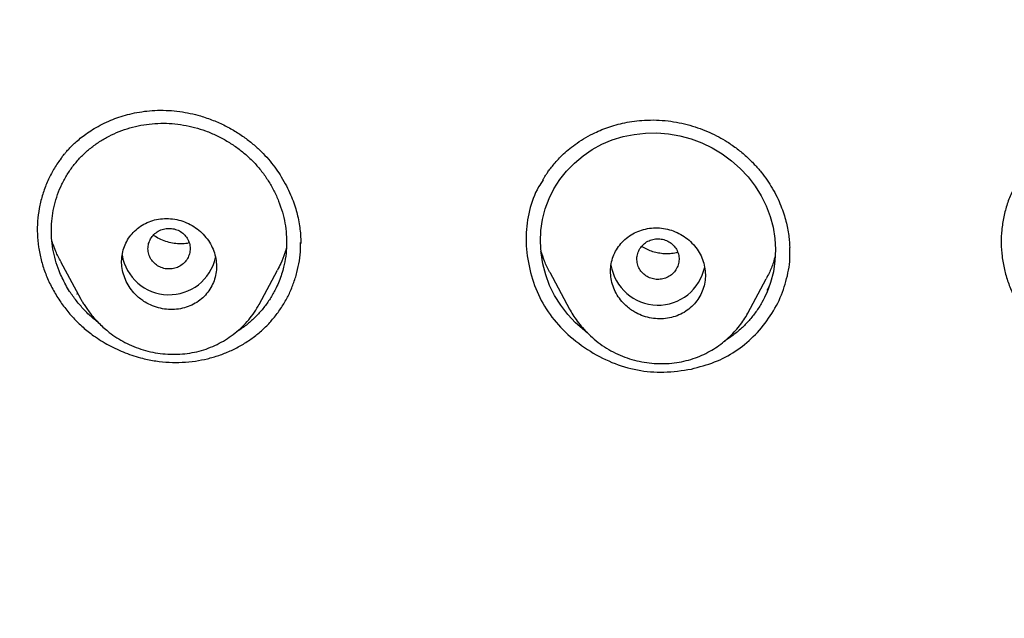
# Model space of a CAD drawing. Header units: millimetres. Extents: x 8 to 827, y 12 to 1643.
# Tile 90 of 134: x 413 to 432, y 1468 to 1479. Entities that reach past the tile are written whole.
import ezdxf

# ---------------------------------------------------------------- set-up
doc = ezdxf.new("R2010")
doc.units = ezdxf.units.MM

msp = doc.modelspace()

# ---------------------------------------------------------------- linework, layer by layer
at = {"color": 7, "linetype": 'Continuous', "lineweight": 30}
for p, q in [((418.586, 1474.957), (418.586, 1474.97)), ((414.034, 1474.607), (414.417, 1473.89)), ((417.8, 1473.792), (418.147, 1474.443)), ((423.313, 1474.405), (423.689, 1473.701)), ((427.072, 1473.626), (427.42, 1474.279)), ((414.349, 1473.983), (414.338, 1473.994)), ((423.693, 1473.703), (423.688, 1473.711))]:
    msp.add_line(p, q, dxfattribs=at)
at = {"color": 7, "linetype": 'Continuous', "lineweight": 30, "flags": 128}
msp.add_lwpolyline([(424.032, 1473.251), (423.97, 1473.296), (423.804, 1473.445), (423.655, 1473.605), (423.523, 1473.778), (423.406, 1473.963), (423.311, 1474.155), (423.236, 1474.355), (423.181, 1474.563), (423.148, 1474.774), (423.136, 1474.985), (423.145, 1475.196), (423.176, 1475.404), (423.228, 1475.607), (423.3, 1475.802), (423.393, 1475.988), (423.504, 1476.162), (423.634, 1476.326), (423.783, 1476.477), (423.945, 1476.614), (424.119, 1476.733), (424.304, 1476.833), (424.5, 1476.916), (424.704, 1476.979), (424.913, 1477.022), (425.127, 1477.045), (425.348, 1477.048), (425.568, 1477.031), (425.783, 1476.995), (425.994, 1476.938), (426.199, 1476.861), (426.396, 1476.766), (426.586, 1476.652), (426.763, 1476.521), (426.926, 1476.375), (427.076, 1476.214), (427.209, 1476.041), (427.325, 1475.856), (427.42, 1475.664), (427.496, 1475.463), (427.55, 1475.258), (427.583, 1475.048), (427.596, 1474.835), (427.586, 1474.621), (427.556, 1474.413), (427.504, 1474.211), (427.431, 1474.015), (427.431, 1474.015)], dxfattribs=at)
at = {"color": 7, "linetype": 'Continuous', "lineweight": 30}
for centre, radius, start, end in [((416.091, 1474.882), 0.905, 189.4678, 347.3804), ((425.367, 1474.684), 0.904, 189.1392, 348.4619)]:
    msp.add_arc(centre, radius, start, end, dxfattribs=at)
for points, knots in [([(419.368, 1438.967), (418.73, 1439.521), (417.455, 1440.63), (415.64, 1442.393), (413.901, 1444.225), (412.247, 1446.129), (410.679, 1448.101), (409.2, 1450.135), (407.813, 1452.229), (406.521, 1454.379), (405.325, 1456.58), (404.23, 1458.83), (403.237, 1461.123), (402.348, 1463.456), (401.565, 1465.825), (400.889, 1468.223), (400.32, 1470.647), (399.859, 1473.093), (399.507, 1475.555), (399.266, 1478.03), (399.135, 1480.513), (399.117, 1482.999), (399.211, 1485.483), (399.416, 1487.961), (399.732, 1490.428), (400.158, 1492.88), (400.692, 1495.312), (401.334, 1497.719), (402.082, 1500.098), (402.936, 1502.443), (403.895, 1504.75), (404.958, 1507.014), (406.121, 1509.231), (407.382, 1511.398), (408.739, 1513.511), (410.188, 1515.565), (411.727, 1517.558), (413.354, 1519.484), (415.065, 1521.341), (416.858, 1523.124), (418.73, 1524.83), (420.677, 1526.455), (422.695, 1527.998), (424.78, 1529.456), (426.928, 1530.826), (429.134, 1532.105), (431.396, 1533.292), (433.709, 1534.383), (436.068, 1535.376), (438.47, 1536.268), (440.91, 1537.059), (443.383, 1537.747), (445.884, 1538.332), (448.409, 1538.813), (450.953, 1539.188), (453.511, 1539.456), (456.08, 1539.624), (457.795, 1539.645), (458.653, 1539.656)], [0, 0, 0, 0, 0.017858, 0.035716, 0.053573, 0.07143, 0.089286, 0.107143, 0.124999, 0.142856, 0.160713, 0.178571, 0.196429, 0.214287, 0.232143, 0.25, 0.267856, 0.285712, 0.303568, 0.321425, 0.339282, 0.35714, 0.374998, 0.392856, 0.410713, 0.42857, 0.446428, 0.464285, 0.482142, 0.499999, 0.517857, 0.535714, 0.553571, 0.571428, 0.589285, 0.607142, 0.624999, 0.642856, 0.660713, 0.67857, 0.696427, 0.714284, 0.732141, 0.749999, 0.767857, 0.785715, 0.803573, 0.821432, 0.83929, 0.857149, 0.875005, 0.892861, 0.910716, 0.928572, 0.946428, 0.964284, 0.982141, 1, 1, 1, 1]), ([(458.653, 1537.367), (458.049, 1537.362), (456.841, 1537.351), (455.03, 1537.265), (453.223, 1537.126), (451.419, 1536.932), (449.618, 1536.682), (447.824, 1536.377), (446.092, 1536.029), (444.426, 1535.644), (442.828, 1535.228), (441.247, 1534.769), (439.684, 1534.267), (438.138, 1533.722), (436.556, 1533.114), (434.943, 1532.438), (433.303, 1531.692), (431.692, 1530.898), (430.11, 1530.057), (428.558, 1529.169), (427.033, 1528.233), (425.577, 1527.276), (424.192, 1526.305), (422.877, 1525.326), (421.595, 1524.313), (420.343, 1523.264), (419.123, 1522.181), (417.901, 1521.031), (416.681, 1519.813), (415.47, 1518.524), (414.301, 1517.2), (413.176, 1515.839), (412.094, 1514.443), (411.053, 1513.01), (410.084, 1511.583), (409.184, 1510.169), (408.355, 1508.776), (407.569, 1507.365), (406.828, 1505.934), (406.13, 1504.485), (405.458, 1502.974), (404.815, 1501.402), (404.208, 1499.768), (403.655, 1498.116), (403.155, 1496.446), (402.708, 1494.757), (402.315, 1493.049), (401.984, 1491.374), (401.713, 1489.737), (401.498, 1488.146), (401.332, 1486.553), (401.213, 1484.957), (401.142, 1483.359), (401.119, 1481.714), (401.148, 1480.022), (401.235, 1478.286), (401.378, 1476.551), (401.579, 1474.819), (401.836, 1473.088), (402.15, 1471.36), (402.509, 1469.69), (402.906, 1468.082), (403.336, 1466.538), (403.812, 1465.009), (404.332, 1463.496), (404.897, 1461.999), (405.525, 1460.472), (406.222, 1458.919), (406.99, 1457.344), (407.811, 1455.791), (408.684, 1454.26), (409.61, 1452.752), (410.585, 1451.271), (411.576, 1449.863), (412.577, 1448.528), (413.584, 1447.264), (414.627, 1446.029), (415.706, 1444.824), (416.821, 1443.65), (418.006, 1442.471), (419.265, 1441.293), (420.599, 1440.121), (421.974, 1438.988), (423.389, 1437.894), (424.844, 1436.84), (426.334, 1435.831), (427.809, 1434.895), (429.264, 1434.031), (430.695, 1433.235), (432.149, 1432.48), (433.623, 1431.765), (435.119, 1431.093), (436.685, 1430.442), (438.318, 1429.818), (440.02, 1429.226), (441.739, 1428.687), (443.475, 1428.2), (445.229, 1427.766), (446.996, 1427.384), (448.724, 1427.066), (450.408, 1426.807), (452.047, 1426.6), (453.691, 1426.44), (455.34, 1426.326), (456.995, 1426.254), (458.1, 1426.245), (458.653, 1426.241)], [0, 0, 0, 0, 0.01003, 0.020054, 0.030083, 0.040124, 0.050187, 0.060282, 0.070362, 0.079553, 0.088711, 0.097842, 0.106955, 0.116055, 0.12515, 0.135215, 0.145244, 0.155247, 0.165233, 0.175211, 0.185191, 0.195231, 0.204429, 0.213609, 0.222777, 0.23194, 0.241107, 0.250284, 0.260264, 0.270231, 0.280194, 0.290164, 0.300149, 0.31016, 0.320251, 0.329484, 0.338685, 0.347862, 0.357022, 0.366175, 0.375328, 0.385279, 0.395221, 0.405163, 0.415118, 0.425096, 0.435106, 0.445185, 0.454404, 0.463594, 0.472765, 0.481925, 0.491084, 0.500249, 0.510205, 0.520158, 0.530119, 0.540101, 0.550114, 0.56017, 0.570237, 0.579425, 0.588586, 0.597726, 0.606856, 0.615983, 0.625115, 0.635087, 0.645061, 0.655045, 0.665052, 0.67509, 0.685171, 0.695207, 0.70436, 0.713496, 0.722621, 0.731743, 0.74087, 0.750008, 0.759978, 0.769956, 0.779952, 0.789974, 0.800033, 0.810138, 0.820182, 0.829338, 0.838477, 0.847605, 0.856731, 0.86586, 0.875, 0.885017, 0.895019, 0.905016, 0.915017, 0.92503, 0.935066, 0.945076, 0.954226, 0.963368, 0.97251, 0.981657, 0.990818, 1, 1, 1, 1]), ([(515.688, 1481.768), (515.681, 1481.096), (515.666, 1479.753), (515.547, 1477.741), (515.357, 1475.735), (515.088, 1473.733), (514.744, 1471.736), (514.332, 1469.788), (513.859, 1467.893), (513.33, 1466.056), (512.736, 1464.239), (512.076, 1462.443), (511.339, 1460.638), (510.522, 1458.828), (509.622, 1457.018), (508.653, 1455.24), (507.615, 1453.492), (506.508, 1451.777), (505.357, 1450.131), (504.17, 1448.556), (502.954, 1447.054), (501.685, 1445.594), (500.363, 1444.176), (498.966, 1442.78), (497.494, 1441.409), (495.945, 1440.069), (494.341, 1438.782), (492.682, 1437.546), (490.972, 1436.367), (489.254, 1435.27), (487.536, 1434.255), (485.823, 1433.32), (484.08, 1432.443), (482.306, 1431.625), (480.47, 1430.853), (478.571, 1430.132), (476.61, 1429.466), (474.619, 1428.869), (472.599, 1428.341), (470.554, 1427.882), (468.53, 1427.503), (466.537, 1427.198), (464.581, 1426.966), (462.622, 1426.8), (460.661, 1426.7), (458.653, 1426.664), (456.603, 1426.699), (454.513, 1426.809), (452.429, 1426.994), (450.35, 1427.253), (448.28, 1427.585), (446.264, 1427.983), (444.307, 1428.438), (442.413, 1428.946), (440.543, 1429.516), (438.696, 1430.147), (436.83, 1430.856), (434.949, 1431.645), (433.06, 1432.52), (431.208, 1433.461), (429.391, 1434.467), (427.612, 1435.539), (425.905, 1436.651), (424.275, 1437.797), (422.722, 1438.97), (421.217, 1440.19), (419.758, 1441.458), (418.315, 1442.803), (416.893, 1444.226), (415.498, 1445.728), (414.163, 1447.278), (412.886, 1448.875), (411.668, 1450.52), (410.532, 1452.178), (409.477, 1453.842), (408.505, 1455.503), (407.595, 1457.192), (406.747, 1458.91), (405.946, 1460.69), (405.196, 1462.531), (404.504, 1464.431), (403.885, 1466.351), (403.34, 1468.291), (402.866, 1470.256), (402.474, 1472.205), (402.158, 1474.133), (401.918, 1476.033), (401.747, 1477.938), (401.64, 1479.851), (401.627, 1481.128), (401.62, 1481.768)], [0, 0, 0, 0, 0.011647, 0.023279, 0.034914, 0.046569, 0.058262, 0.069997, 0.081033, 0.092045, 0.103046, 0.114051, 0.125075, 0.136674, 0.148268, 0.159874, 0.171507, 0.183184, 0.194903, 0.205931, 0.216944, 0.227954, 0.238974, 0.250018, 0.2616, 0.2732, 0.284834, 0.296518, 0.308264, 0.319998, 0.330999, 0.341975, 0.352941, 0.363907, 0.374886, 0.386463, 0.398058, 0.409684, 0.421356, 0.433089, 0.444843, 0.455871, 0.466863, 0.477832, 0.488791, 0.499751, 0.51144, 0.523115, 0.53479, 0.54648, 0.558201, 0.569925, 0.580927, 0.591892, 0.602833, 0.61376, 0.624687, 0.6364, 0.648087, 0.659761, 0.671439, 0.683135, 0.694871, 0.705904, 0.716895, 0.727858, 0.738804, 0.749746, 0.761426, 0.773081, 0.784724, 0.796373, 0.808043, 0.819784, 0.830839, 0.841857, 0.852852, 0.863839, 0.87483, 0.886496, 0.898127, 0.909738, 0.921348, 0.932974, 0.944696, 0.955762, 0.96681, 0.977856, 0.988914, 1, 1, 1, 1]), ([(402.241, 1478.273), (402.244, 1478.226), (402.251, 1478.124), (402.264, 1477.959), (402.279, 1477.769), (402.297, 1477.556), (402.317, 1477.319), (402.34, 1477.066), (402.364, 1476.805), (402.407, 1476.365), (402.473, 1475.755), (402.565, 1475.011), (402.661, 1474.316), (402.759, 1473.663), (402.863, 1473.02), (403.003, 1472.222), (403.186, 1471.269), (403.423, 1470.162), (403.684, 1469.06), (403.969, 1467.958), (404.28, 1466.854), (404.616, 1465.751), (404.977, 1464.655), (405.361, 1463.567), (405.766, 1462.493), (406.192, 1461.435), (406.638, 1460.393), (407.106, 1459.36), (407.589, 1458.352), (408.085, 1457.371), (408.592, 1456.415), (409.118, 1455.47), (409.663, 1454.534), (410.228, 1453.609), (410.846, 1452.639), (411.521, 1451.629), (412.258, 1450.581), (413.018, 1449.551), (413.775, 1448.574), (414.524, 1447.65), (415.263, 1446.777), (416.02, 1445.918), (416.796, 1445.075), (417.59, 1444.247), (418.401, 1443.436), (419.23, 1442.641), (420.062, 1441.875), (420.897, 1441.138), (421.733, 1440.429), (422.583, 1439.735), (423.447, 1439.058), (424.324, 1438.397), (425.268, 1437.715), (426.279, 1437.015), (427.361, 1436.303), (428.459, 1435.615), (429.532, 1434.976), (430.58, 1434.382), (431.599, 1433.832), (432.63, 1433.301), (433.673, 1432.792), (434.726, 1432.304), (435.789, 1431.837), (436.863, 1431.39), (437.93, 1430.973), (438.987, 1430.583), (440.033, 1430.22), (441.087, 1429.877), (442.148, 1429.554), (443.214, 1429.25), (444.351, 1428.951), (445.557, 1428.659), (446.834, 1428.38), (448.116, 1428.13), (449.357, 1427.917), (450.557, 1427.736), (451.714, 1427.586), (452.874, 1427.458), (454.037, 1427.354), (455.203, 1427.273), (456.37, 1427.216), (457.541, 1427.182), (458.694, 1427.171), (459.827, 1427.183), (460.939, 1427.216), (462.049, 1427.27), (463.156, 1427.346), (464.262, 1427.442), (465.431, 1427.566), (466.662, 1427.723), (467.954, 1427.917), (469.241, 1428.14), (470.477, 1428.382), (471.662, 1428.64), (472.797, 1428.912), (473.927, 1429.205), (475.051, 1429.522), (476.167, 1429.86), (477.276, 1430.221), (478.377, 1430.604), (479.452, 1431.002), (480.499, 1431.414), (481.52, 1431.839), (482.531, 1432.282), (483.532, 1432.745), (484.524, 1433.226), (485.564, 1433.757), (486.65, 1434.339), (487.778, 1434.978), (488.891, 1435.642), (489.949, 1436.306), (490.954, 1436.967), (491.906, 1437.623), (492.846, 1438.297), (493.771, 1438.99), (494.681, 1439.702), (495.576, 1440.431), (496.455, 1441.178), (497.303, 1441.929), (498.12, 1442.683), (498.907, 1443.439), (499.679, 1444.21), (500.434, 1444.995), (501.173, 1445.794), (501.939, 1446.656), (502.728, 1447.583), (503.535, 1448.578), (504.318, 1449.591), (505.05, 1450.586), (505.734, 1451.558), (506.372, 1452.506), (506.989, 1453.467), (507.586, 1454.439), (508.161, 1455.423), (508.716, 1456.417), (509.249, 1457.423), (509.763, 1458.445), (510.258, 1459.482), (510.732, 1460.536), (511.183, 1461.598), (511.611, 1462.671), (512.013, 1463.747), (512.389, 1464.824), (512.74, 1465.902), (513.069, 1466.988), (513.365, 1468.046), (513.63, 1469.076), (513.868, 1470.077), (514.086, 1471.082), (514.285, 1472.09), (514.442, 1472.979), (514.568, 1473.758), (514.668, 1474.434), (514.763, 1475.139), (514.837, 1475.757), (514.893, 1476.272), (514.933, 1476.666), (514.968, 1477.038), (514.994, 1477.327), (515.011, 1477.54), (515.023, 1477.682), (515.033, 1477.819), (515.043, 1477.947), (515.052, 1478.063), (515.061, 1478.162), (515.065, 1478.222), (515.067, 1478.249)], [0, 0, 0, 0, 0.000839, 0.001829, 0.002971, 0.004264, 0.005709, 0.007294, 0.008897, 0.010483, 0.01536, 0.020074, 0.024147, 0.02815, 0.032108, 0.036022, 0.042913, 0.049781, 0.056648, 0.063516, 0.070508, 0.0775, 0.084493, 0.091484, 0.098472, 0.105331, 0.112183, 0.119041, 0.125905, 0.13243, 0.138957, 0.145484, 0.152011, 0.15854, 0.165071, 0.172773, 0.180477, 0.188169, 0.195855, 0.202715, 0.209574, 0.216433, 0.223292, 0.230148, 0.237005, 0.243862, 0.250729, 0.257259, 0.263793, 0.270326, 0.276861, 0.283395, 0.289927, 0.297623, 0.305311, 0.312993, 0.320675, 0.327534, 0.334393, 0.341252, 0.34811, 0.354971, 0.361832, 0.368698, 0.37557, 0.3821, 0.388632, 0.395163, 0.401694, 0.408226, 0.414756, 0.42245, 0.430139, 0.437816, 0.445493, 0.45235, 0.459207, 0.466066, 0.472925, 0.479785, 0.486651, 0.493525, 0.500414, 0.506962, 0.513494, 0.520018, 0.526539, 0.533058, 0.539576, 0.547258, 0.554937, 0.562615, 0.570292, 0.577155, 0.584025, 0.590896, 0.597768, 0.604641, 0.611513, 0.618386, 0.625259, 0.631788, 0.638314, 0.644836, 0.651354, 0.657873, 0.664391, 0.672072, 0.679754, 0.687435, 0.695118, 0.701982, 0.708852, 0.715726, 0.722602, 0.729477, 0.736354, 0.743228, 0.7501, 0.756625, 0.763142, 0.769657, 0.776174, 0.782691, 0.789209, 0.796892, 0.804574, 0.81226, 0.819951, 0.826827, 0.833704, 0.840575, 0.847445, 0.854313, 0.861181, 0.868049, 0.874915, 0.881902, 0.888884, 0.895863, 0.902851, 0.909845, 0.916717, 0.92359, 0.930464, 0.937336, 0.943583, 0.949828, 0.956069, 0.962306, 0.968542, 0.972526, 0.976679, 0.980999, 0.985489, 0.988029, 0.990437, 0.992707, 0.994838, 0.995732, 0.996599, 0.99744, 0.998233, 0.998944, 0.999532, 1, 1, 1, 1]), ([(414.04, 1476.565), (414.044, 1476.569), (414.054, 1476.582), (414.074, 1476.609), (414.104, 1476.647), (414.144, 1476.695), (414.196, 1476.753), (414.261, 1476.819), (414.339, 1476.892), (414.434, 1476.97), (414.545, 1477.052), (414.674, 1477.136), (414.823, 1477.218), (414.98, 1477.289), (415.142, 1477.35), (415.306, 1477.4), (415.483, 1477.439), (415.673, 1477.469), (415.805, 1477.476), (415.873, 1477.479)], [0, 0, 0, 0, 0.010266, 0.02727, 0.051119, 0.08184, 0.119473, 0.164069, 0.215673, 0.274332, 0.340098, 0.413014, 0.493105, 0.58037, 0.655332, 0.734825, 0.818802, 0.907208, 1, 1, 1, 1]), ([(415.873, 1477.479), (415.944, 1477.479), (416.084, 1477.48), (416.291, 1477.458), (416.492, 1477.423), (416.705, 1477.369), (416.927, 1477.292), (417.154, 1477.191), (417.362, 1477.074), (417.553, 1476.945), (417.724, 1476.808), (417.875, 1476.663), (418.007, 1476.515), (418.122, 1476.366), (418.226, 1476.209), (418.317, 1476.047), (418.396, 1475.881), (418.457, 1475.725), (418.504, 1475.578), (418.541, 1475.433), (418.567, 1475.292), (418.582, 1475.159), (418.589, 1475.045), (418.589, 1474.978), (418.589, 1474.948)], [0, 0, 0, 0, 0.051832, 0.102281, 0.151378, 0.199135, 0.260727, 0.319964, 0.376869, 0.431479, 0.483802, 0.533638, 0.581011, 0.625957, 0.66849, 0.716348, 0.760742, 0.80168, 0.839193, 0.873552, 0.912196, 0.946104, 0.975345, 1, 1, 1, 1]), ([(423.183, 1476.16), (423.184, 1476.161), (423.187, 1476.166), (423.195, 1476.18), (423.21, 1476.205), (423.235, 1476.245), (423.271, 1476.299), (423.319, 1476.367), (423.381, 1476.445), (423.458, 1476.533), (423.552, 1476.63), (423.666, 1476.731), (423.8, 1476.836), (423.956, 1476.94), (424.115, 1477.027), (424.269, 1477.099), (424.415, 1477.156), (424.572, 1477.205), (424.741, 1477.246), (424.92, 1477.278), (425.045, 1477.287), (425.108, 1477.292)], [0, 0, 0, 0, 0.002997, 0.010694, 0.022401, 0.044339, 0.073557, 0.110091, 0.153977, 0.205213, 0.263794, 0.329755, 0.403128, 0.483942, 0.572209, 0.635207, 0.701515, 0.771134, 0.844068, 0.920339, 1, 1, 1, 1]), ([(425.108, 1477.292), (425.184, 1477.294), (425.334, 1477.298), (425.555, 1477.28), (425.768, 1477.247), (425.971, 1477.198), (426.165, 1477.135), (426.347, 1477.061), (426.518, 1476.977), (426.694, 1476.874), (426.87, 1476.751), (427.043, 1476.607), (427.194, 1476.457), (427.325, 1476.306), (427.437, 1476.154), (427.538, 1475.997), (427.625, 1475.835), (427.698, 1475.671), (427.754, 1475.517), (427.795, 1475.376), (427.826, 1475.238), (427.847, 1475.107), (427.859, 1475.002), (427.863, 1474.931), (427.866, 1474.88), (427.864, 1474.831), (427.863, 1474.804), (427.863, 1474.789)], [0, 0, 0, 0, 0.0545, 0.107283, 0.158401, 0.207897, 0.255808, 0.302173, 0.347034, 0.390438, 0.446113, 0.499156, 0.54942, 0.596946, 0.641762, 0.68389, 0.730919, 0.774135, 0.813575, 0.849412, 0.881706, 0.916995, 0.946507, 0.959108, 0.970336, 0.983125, 1, 1, 1, 1]), ([(414.475, 1473.696), (414.426, 1473.75), (414.328, 1473.86), (414.215, 1474.02), (414.128, 1474.167), (414.062, 1474.296), (413.995, 1474.452), (413.933, 1474.634), (413.885, 1474.844), (413.859, 1475.055), (413.855, 1475.267), (413.873, 1475.477), (413.912, 1475.682), (413.973, 1475.883), (414.055, 1476.076), (414.156, 1476.26), (414.274, 1476.432), (414.409, 1476.589), (414.561, 1476.732), (414.726, 1476.858), (414.904, 1476.968), (415.095, 1477.059), (415.295, 1477.133), (415.503, 1477.187), (415.715, 1477.221), (415.931, 1477.236), (416.148, 1477.23), (416.364, 1477.203), (416.577, 1477.156), (416.787, 1477.09), (416.992, 1477.003), (417.189, 1476.899), (417.375, 1476.777), (417.548, 1476.641), (417.706, 1476.488), (417.849, 1476.322), (417.975, 1476.143), (418.083, 1475.953), (418.173, 1475.753), (418.243, 1475.547), (418.292, 1475.337), (418.319, 1475.126), (418.324, 1474.915), (418.307, 1474.706), (418.273, 1474.524), (418.228, 1474.367), (418.18, 1474.235), (418.114, 1474.086), (418.025, 1473.922), (417.906, 1473.751), (417.771, 1473.592), (417.619, 1473.45), (417.485, 1473.344), (417.398, 1473.292), (417.371, 1473.276)], [0, 0, 0, 0, 0.02018, 0.040468, 0.054009, 0.067459, 0.08088, 0.101302, 0.121453, 0.141544, 0.161785, 0.181942, 0.202014, 0.222209, 0.242728, 0.263122, 0.283276, 0.303385, 0.323644, 0.343716, 0.363765, 0.383984, 0.404564, 0.424737, 0.444997, 0.465335, 0.485419, 0.505646, 0.52574, 0.54589, 0.566284, 0.586877, 0.607089, 0.627114, 0.647155, 0.667368, 0.687452, 0.707611, 0.728046, 0.748529, 0.768702, 0.788772, 0.808948, 0.828995, 0.849026, 0.86248, 0.876081, 0.88989, 0.91007, 0.930332, 0.950669, 0.970772, 0.990927, 1, 1, 1, 1]), ([(414.049, 1476.571), (414.032, 1476.55), (413.965, 1476.467), (413.869, 1476.305), (413.762, 1476.087), (413.681, 1475.856), (413.623, 1475.618), (413.592, 1475.374), (413.588, 1475.129), (413.611, 1474.883), (413.66, 1474.639), (413.735, 1474.4), (413.835, 1474.168), (413.96, 1473.943), (414.106, 1473.731), (414.271, 1473.535), (414.456, 1473.357), (414.68, 1473.179), (414.947, 1473.012), (415.259, 1472.868), (415.559, 1472.773), (415.838, 1472.716), (416.09, 1472.691), (416.342, 1472.689), (416.507, 1472.709), (416.59, 1472.719)], [0, 0, 0, 0, 0.014352, 0.056963, 0.099659, 0.142884, 0.186252, 0.228948, 0.271454, 0.314256, 0.356835, 0.399267, 0.442029, 0.485585, 0.52888, 0.571577, 0.61415, 0.657074, 0.714193, 0.771102, 0.82882, 0.871828, 0.914399, 0.956977, 1, 1, 1, 1]), ([(423.191, 1476.158), (423.16, 1476.114), (423.037, 1475.939), (422.915, 1475.578), (422.845, 1475.09), (422.892, 1474.586), (423.028, 1474.095), (423.267, 1473.645), (423.603, 1473.252), (424.017, 1472.929), (424.48, 1472.68), (424.974, 1472.533), (425.489, 1472.487), (425.827, 1472.54), (426, 1472.567)], [0, 0, 0, 0, 0.029126, 0.115428, 0.201862, 0.292521, 0.382314, 0.46848, 0.555134, 0.646323, 0.735915, 0.822118, 0.90886, 1, 1, 1, 1]), ([(432.131, 1476.022), (432.115, 1475.993), (432.059, 1475.89), (431.99, 1475.701), (431.924, 1475.458), (431.884, 1475.208), (431.873, 1474.957), (431.89, 1474.706), (431.935, 1474.457), (432.006, 1474.213), (432.104, 1473.977), (432.227, 1473.751), (432.374, 1473.536), (432.542, 1473.336), (432.73, 1473.155), (432.936, 1472.994), (433.159, 1472.854), (433.395, 1472.737), (433.641, 1472.643), (433.894, 1472.575), (434.154, 1472.532), (434.416, 1472.514), (434.676, 1472.523), (434.933, 1472.557), (435.1, 1472.602), (435.183, 1472.624)], [0, 0, 0, 0, 0.017891, 0.06233, 0.107363, 0.15246, 0.196862, 0.241085, 0.285653, 0.330268, 0.374539, 0.418959, 0.46402, 0.509035, 0.553488, 0.597894, 0.642768, 0.687681, 0.732106, 0.776523, 0.821415, 0.866335, 0.910739, 0.955127, 1, 1, 1, 1]), ([(415.476, 1473.961), (415.501, 1473.939), (415.551, 1473.894), (415.651, 1473.826), (415.775, 1473.764), (415.925, 1473.716), (416.08, 1473.694), (416.233, 1473.697), (416.382, 1473.725), (416.522, 1473.776), (416.649, 1473.85), (416.759, 1473.942), (416.85, 1474.052), (416.921, 1474.175), (416.968, 1474.308), (416.992, 1474.448), (416.991, 1474.592), (416.965, 1474.736), (416.914, 1474.875), (416.84, 1475.008), (416.743, 1475.127), (416.627, 1475.231), (416.494, 1475.315), (416.35, 1475.378), (416.198, 1475.415), (416.043, 1475.428), (415.89, 1475.416), (415.744, 1475.379), (415.609, 1475.318), (415.489, 1475.238), (415.385, 1475.138), (415.301, 1475.024), (415.24, 1474.896), (415.201, 1474.76), (415.187, 1474.618), (415.197, 1474.474), (415.232, 1474.332), (415.291, 1474.196), (415.372, 1474.069), (415.441, 1473.997), (415.476, 1473.961)], [0, 0, 0, 0, 0.017774, 0.035548, 0.063134, 0.090722, 0.118279, 0.145837, 0.173055, 0.200273, 0.227001, 0.253728, 0.280023, 0.306316, 0.332413, 0.358508, 0.384728, 0.410948, 0.43757, 0.464194, 0.491329, 0.518466, 0.545988, 0.573512, 0.601116, 0.628721, 0.656072, 0.683423, 0.710309, 0.737193, 0.763604, 0.790014, 0.816138, 0.842261, 0.868406, 0.89455, 0.920919, 0.947288, 0.973643, 1, 1, 1, 1]), ([(416.147, 1474.469), (416.181, 1474.477), (416.25, 1474.492), (416.34, 1474.545), (416.414, 1474.617), (416.466, 1474.707), (416.492, 1474.805), (416.491, 1474.907), (416.462, 1475.005), (416.408, 1475.093), (416.333, 1475.165), (416.241, 1475.214), (416.138, 1475.239), (416.033, 1475.239), (415.931, 1475.211), (415.841, 1475.159), (415.766, 1475.086), (415.715, 1474.997), (415.689, 1474.898), (415.69, 1474.796), (415.719, 1474.698), (415.773, 1474.61), (415.848, 1474.539), (415.94, 1474.49), (416.043, 1474.463), (416.112, 1474.467), (416.147, 1474.469)], [0, 0, 0, 0, 0.041659, 0.083341, 0.125, 0.166659, 0.208341, 0.25, 0.291659, 0.333341, 0.375, 0.416659, 0.458341, 0.5, 0.541659, 0.583341, 0.625, 0.666659, 0.708341, 0.75, 0.791659, 0.833341, 0.875, 0.916659, 0.958341, 1, 1, 1, 1]), ([(424.787, 1473.745), (424.813, 1473.724), (424.865, 1473.683), (424.966, 1473.623), (425.091, 1473.568), (425.242, 1473.529), (425.396, 1473.515), (425.548, 1473.526), (425.695, 1473.562), (425.832, 1473.621), (425.955, 1473.702), (426.061, 1473.8), (426.147, 1473.916), (426.212, 1474.043), (426.253, 1474.18), (426.27, 1474.323), (426.262, 1474.468), (426.228, 1474.611), (426.17, 1474.748), (426.089, 1474.876), (425.987, 1474.989), (425.866, 1475.086), (425.731, 1475.162), (425.585, 1475.216), (425.433, 1475.245), (425.279, 1475.25), (425.128, 1475.229), (424.985, 1475.184), (424.853, 1475.117), (424.736, 1475.029), (424.637, 1474.924), (424.558, 1474.804), (424.502, 1474.672), (424.47, 1474.532), (424.463, 1474.388), (424.48, 1474.244), (424.523, 1474.103), (424.59, 1473.97), (424.677, 1473.847), (424.751, 1473.779), (424.787, 1473.745)], [0, 0, 0, 0, 0.017403, 0.034807, 0.062108, 0.08941, 0.116686, 0.143963, 0.171026, 0.19809, 0.22485, 0.251609, 0.278106, 0.304601, 0.330985, 0.357367, 0.383838, 0.410308, 0.437032, 0.463757, 0.490793, 0.51783, 0.545094, 0.57236, 0.599667, 0.626975, 0.654121, 0.681267, 0.708125, 0.734981, 0.761548, 0.788114, 0.814511, 0.840907, 0.867328, 0.893749, 0.920316, 0.946883, 0.973441, 1, 1, 1, 1]), ([(416.47, 1474.962), (416.469, 1474.961), (416.429, 1474.949), (416.344, 1474.942), (416.218, 1474.944), (416.09, 1474.967), (415.966, 1475.008), (415.867, 1475.056), (415.814, 1475.095), (415.795, 1475.108)], [0, 0, 0, 0, 0.006722, 0.184899, 0.364827, 0.546348, 0.729136, 0.907695, 1, 1, 1, 1]), ([(425.436, 1474.273), (425.47, 1474.281), (425.537, 1474.298), (425.626, 1474.355), (425.698, 1474.429), (425.746, 1474.52), (425.769, 1474.619), (425.765, 1474.721), (425.733, 1474.819), (425.676, 1474.904), (425.598, 1474.974), (425.504, 1475.02), (425.401, 1475.042), (425.296, 1475.039), (425.195, 1475.007), (425.106, 1474.953), (425.035, 1474.878), (424.986, 1474.787), (424.964, 1474.688), (424.968, 1474.586), (425, 1474.488), (425.057, 1474.403), (425.134, 1474.333), (425.228, 1474.287), (425.331, 1474.263), (425.401, 1474.27), (425.436, 1474.273)], [0, 0, 0, 0, 0.041659, 0.083341, 0.125, 0.166659, 0.208341, 0.25, 0.291659, 0.333341, 0.375, 0.416659, 0.458341, 0.5, 0.541659, 0.583341, 0.625, 0.666659, 0.708341, 0.75, 0.791659, 0.833341, 0.875, 0.916659, 0.958341, 1, 1, 1, 1]), ([(414.035, 1474.608), (414.003, 1474.671), (413.938, 1474.797), (413.893, 1474.93), (413.87, 1474.996)], [0, 0, 0, 0, 0.500797, 1, 1, 1, 1]), ([(416.59, 1472.719), (416.667, 1472.732), (416.818, 1472.758), (417.038, 1472.823), (417.25, 1472.907), (417.453, 1473.01), (417.645, 1473.132), (417.823, 1473.27), (417.984, 1473.425), (418.129, 1473.596), (418.256, 1473.78), (418.364, 1473.976), (418.452, 1474.183), (418.52, 1474.399), (418.566, 1474.621), (418.589, 1474.813), (418.587, 1474.93), (418.587, 1474.972)], [0, 0, 0, 0, 0.0691356, 0.1376074, 0.2059869, 0.2748481, 0.3444561, 0.4130268, 0.4811856, 0.5495695, 0.6186525, 0.6871117, 0.7555545, 0.8245888, 0.8941698, 0.9627137, 1, 1, 1, 1]), ([(418.318, 1474.882), (418.308, 1474.844), (418.28, 1474.737), (418.223, 1474.59), (418.167, 1474.485), (418.145, 1474.444)], [0, 0, 0, 0, 0.244505, 0.705324, 1, 1, 1, 1]), ([(425.74, 1474.783), (425.73, 1474.78), (425.685, 1474.764), (425.6, 1474.754), (425.487, 1474.752), (425.377, 1474.766), (425.27, 1474.792), (425.166, 1474.833), (425.094, 1474.868), (425.061, 1474.892), (425.057, 1474.895)], [0, 0, 0, 0, 0.04468, 0.213936, 0.369897, 0.522275, 0.675677, 0.829364, 0.982737, 1, 1, 1, 1]), ([(423.314, 1474.406), (423.312, 1474.408), (423.272, 1474.475), (423.213, 1474.609), (423.168, 1474.743), (423.146, 1474.806)], [0, 0, 0, 0, 0.0180001, 0.5347144, 1, 1, 1, 1]), ([(426, 1472.567), (426.15, 1472.606), (426.444, 1472.682), (426.842, 1472.894), (427.189, 1473.175), (427.476, 1473.522), (427.701, 1473.911), (427.83, 1474.334), (427.88, 1474.633), (427.866, 1474.786), (427.865, 1474.792)], [0, 0, 0, 0, 0.144221, 0.283844, 0.423979, 0.56968, 0.714478, 0.854348, 0.994665, 1, 1, 1, 1]), ([(427.59, 1474.713), (427.579, 1474.672), (427.549, 1474.561), (427.492, 1474.416), (427.438, 1474.316), (427.418, 1474.28)], [0, 0, 0, 0, 0.270208, 0.735699, 1, 1, 1, 1]), ([(427.479, 1474.144), (427.467, 1474.118), (427.454, 1474.09), (427.437, 1474.063), (427.435, 1474.06)], [0, 0, 0, 0, 0.8847194, 1, 1, 1, 1]), ([(414.413, 1473.899), (414.424, 1473.879), (414.447, 1473.838), (414.492, 1473.769), (414.546, 1473.691), (414.61, 1473.605), (414.684, 1473.516), (414.768, 1473.428), (414.859, 1473.342), (414.968, 1473.252), (415.099, 1473.159), (415.254, 1473.068), (415.421, 1472.991), (415.599, 1472.928), (415.783, 1472.882), (415.97, 1472.854), (416.158, 1472.843), (416.344, 1472.85), (416.528, 1472.875), (416.707, 1472.916), (416.879, 1472.976), (417.044, 1473.052), (417.198, 1473.143), (417.344, 1473.249), (417.48, 1473.368), (417.603, 1473.499), (417.713, 1473.642), (417.773, 1473.746), (417.803, 1473.798)], [0, 0, 0, 0, 0.016709, 0.036114, 0.058654, 0.084662, 0.113137, 0.142299, 0.172125, 0.202607, 0.24425, 0.287035, 0.330982, 0.376166, 0.421826, 0.467324, 0.512655, 0.557808, 0.602775, 0.647567, 0.692217, 0.736758, 0.78117, 0.825378, 0.869386, 0.913184, 0.956737, 1, 1, 1, 1]), ([(427.431, 1474.015), (427.401, 1473.953), (427.342, 1473.827), (427.228, 1473.651), (427.098, 1473.487), (426.95, 1473.337), (426.794, 1473.204), (426.68, 1473.13), (426.626, 1473.094)], [0, 0, 0, 0, 0.167678, 0.33759, 0.506218, 0.674815, 0.845874, 1, 1, 1, 1]), ([(423.684, 1473.712), (423.706, 1473.673), (423.752, 1473.592), (423.836, 1473.472), (423.937, 1473.347), (424.056, 1473.222), (424.194, 1473.1), (424.349, 1472.987), (424.515, 1472.889), (424.69, 1472.809), (424.871, 1472.746), (425.058, 1472.702), (425.247, 1472.675), (425.438, 1472.666), (425.628, 1472.675), (425.813, 1472.702), (425.991, 1472.747), (426.158, 1472.807), (426.314, 1472.881), (426.457, 1472.965), (426.588, 1473.059), (426.707, 1473.161), (426.813, 1473.268), (426.911, 1473.382), (427, 1473.501), (427.049, 1473.586), (427.074, 1473.628)], [0, 0, 0, 0, 0.031989, 0.067082, 0.105368, 0.146938, 0.191877, 0.238184, 0.284331, 0.330362, 0.37635, 0.422332, 0.468317, 0.514301, 0.560274, 0.605941, 0.650502, 0.693902, 0.736136, 0.777197, 0.817057, 0.855684, 0.893059, 0.929382, 0.964953, 1, 1, 1, 1]), ([(414.742, 1473.457), (414.705, 1473.485), (414.61, 1473.558), (414.526, 1473.643), (414.475, 1473.696)], [0, 0, 0, 0, 0.3863787, 1, 1, 1, 1])]:
    msp.add_open_spline(points, degree=3, knots=knots, dxfattribs=at)

doc.saveas('drawing.dxf')
